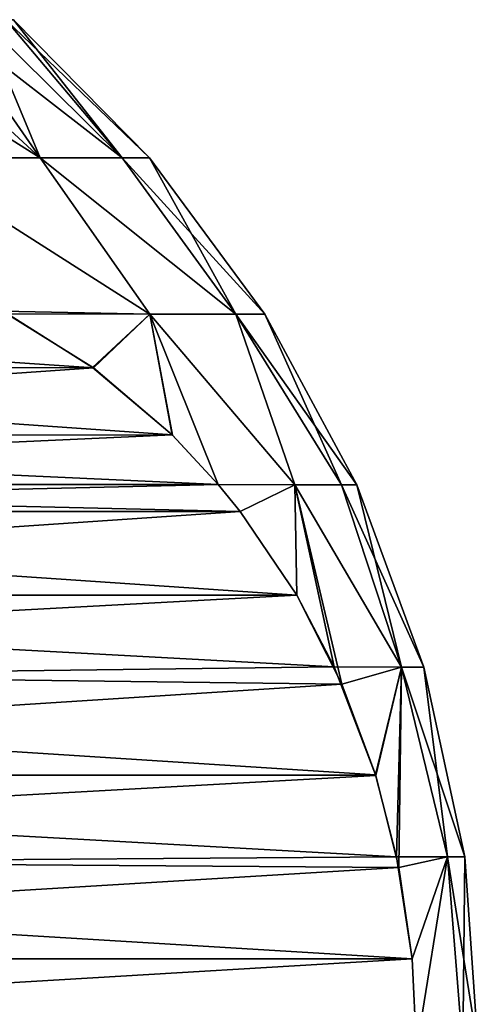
# Model space of a CAD drawing. Header units: metres. Extents: x -106 to 264, y -111 to 81.
# Tile 144 of 256: x 90.83 to 92.5, y 43.67 to 47.25. Entities that reach past the tile are written whole.
import ezdxf

# ---------------------------------------------------------------- set-up
doc = ezdxf.new("R2010")
doc.units = ezdxf.units.M
doc.layers.add('solid_20422013', color=7, linetype='CONTINUOUS')

msp = doc.modelspace()

# ---------------------------------------------------------------- linework, layer by layer
at = {"layer": 'solid_20422013'}
for points in [[(90.106949, 47.25, 4.421165), (90.409782, 46.746708, 5.062748), (90.903481, 46.746708, 3.413688)], [(90.357704, 47.25, 3.558053), (90.106949, 47.25, 4.421165), (90.903481, 46.746708, 3.413688)], [(90.553772, 47.25, 2.6809), (90.357704, 47.25, 3.558053), (90.903481, 46.746708, 3.413688)], [(90.357704, 47.25, -3.558053), (90.903481, 46.746708, -3.413688), (90.409782, 46.746708, -5.062748)], [(90.357704, 47.25, -3.558053), (90.553772, 47.25, -2.6809), (90.903481, 46.746708, -3.413688)], [(90.553772, 47.25, 2.6809), (90.903481, 46.746708, 3.413688), (91.202393, 46.746708, 1.718464)], [(90.694374, 47.25, 1.793166), (90.553772, 47.25, 2.6809), (91.202393, 46.746708, 1.718464)], [(90.553772, 47.25, -2.6809), (90.694374, 47.25, -1.793166), (90.903481, 46.746708, -3.413688)], [(90.778954, 47.25, 0.898356), (90.694374, 47.25, 1.793166), (91.202393, 46.746708, 1.718464)], [(90.694374, 47.25, -1.793166), (91.202393, 46.746708, -1.718464), (90.903481, 46.746708, -3.413688)], [(90.694374, 47.25, -1.793166), (90.778954, 47.25, -0.898356), (91.202393, 46.746708, -1.718464)], [(90.778954, 47.25, 0.898356), (91.202393, 46.746708, 1.718464), (91.302483, 46.746708)], [(90.80719, 47.25), (90.778954, 47.25, 0.898356), (91.302483, 46.746708)], [(90.778954, 47.25, -0.898356), (90.80719, 47.25), (91.202393, 46.746708, -1.718464)], [(91.202393, 46.746708, -1.718464), (90.80719, 47.25), (91.302483, 46.746708)], [(91.30291, 46.178066, 3.548629), (90.903481, 46.746708, 3.413688), (90.409782, 46.746708, 5.062748)], [(90.784615, 46.179077, 5.258327), (91.30291, 46.178066, 3.548629), (90.409782, 46.746708, 5.062748)], [(90.409782, 46.746708, -5.062748), (91.303215, 46.178066, -3.547353), (90.766464, 46.188915, -5.289759)], [(90.409782, 46.746708, -5.062748), (90.903481, 46.746708, -3.413688), (91.303215, 46.178066, -3.547353)], [(91.617104, 46.178066, 1.786664), (91.202393, 46.746708, 1.718464), (90.903481, 46.746708, 3.413688)], [(91.30291, 46.178066, 3.548629), (91.617104, 46.178066, 1.786664), (90.903481, 46.746708, 3.413688)], [(90.903481, 46.746708, -3.413688), (91.61718, 46.178066, -1.786012), (91.303215, 46.178066, -3.547353)], [(90.903481, 46.746708, -3.413688), (91.202393, 46.746708, -1.718464), (91.61718, 46.178066, -1.786012)], [(91.722321, 46.178066), (91.302483, 46.746708), (91.202393, 46.746708, 1.718464)], [(91.617104, 46.178066, 1.786664), (91.722321, 46.178066), (91.202393, 46.746708, 1.718464)], [(91.202393, 46.746708, -1.718464), (91.302483, 46.746708), (91.61718, 46.178066, -1.786012)], [(91.61718, 46.178066, -1.786012), (91.302483, 46.746708), (91.722321, 46.178066)], [(87.882935, 45.981903, 10.284185), (91.094826, 45.984116, 4.721022), (90.784615, 46.179077, 5.258327)], [(91.097832, 45.981903, -4.715814), (87.885941, 45.984116, -10.278977), (88.196152, 46.179077, -9.741673)], [(91.097832, 45.981903, -4.715814), (88.196152, 46.179077, -9.741673), (90.766464, 46.188915, -5.289759)], [(91.097832, 45.981903, -4.715814), (90.766464, 46.188915, -5.289759), (91.303215, 46.178066, -3.547353)], [(91.094826, 45.984116, 4.721022), (91.30291, 46.178066, 3.548629), (90.784615, 46.179077, 5.258327)], [(91.094826, 45.984116, 4.721022), (91.384872, 45.738232, 4.218639), (91.30291, 46.178066, 3.548629)], [(91.386253, 45.736874, -4.216257), (91.097832, 45.981903, -4.715814), (91.303215, 46.178066, -3.547353)], [(91.831917, 45.555901, 2.641318), (91.617104, 46.178066, 1.786664), (91.30291, 46.178066, 3.548629)], [(91.552612, 45.558102, 3.928105), (91.831917, 45.555901, 2.641318), (91.30291, 46.178066, 3.548629)], [(91.384872, 45.738232, 4.218639), (91.552612, 45.558102, 3.928105), (91.30291, 46.178066, 3.548629)], [(91.831917, 45.555901, -2.641299), (91.303215, 46.178066, -3.547353), (91.61718, 46.178066, -1.786012)], [(91.552589, 45.558136, -3.928147), (91.386253, 45.736874, -4.216257), (91.303215, 46.178066, -3.547353)], [(91.831917, 45.555901, -2.641299), (91.552589, 45.558136, -3.928147), (91.303215, 46.178066, -3.547353)], [(92.05777, 45.555901), (91.722321, 46.178066), (91.617104, 46.178066, 1.786664)], [(92.001205, 45.555901, 1.325478), (92.05777, 45.555901), (91.617104, 46.178066, 1.786664)], [(91.831917, 45.555901, 2.641318), (92.001205, 45.555901, 1.325478), (91.617104, 46.178066, 1.786664)], [(92.001205, 45.555901, -1.325468), (91.61718, 46.178066, -1.786012), (91.722321, 46.178066)], [(92.001205, 45.555901, -1.325468), (91.831917, 45.555901, -2.641299), (91.61718, 46.178066, -1.786012)], [(92.001205, 45.555901, -1.325468), (91.722321, 46.178066), (92.05777, 45.555901)], [(87.594513, 45.736874, 10.783743), (91.384872, 45.738232, 4.218639), (87.882935, 45.981903, 10.284185)], [(91.097832, 45.981903, -4.715814), (87.595886, 45.738232, -10.781361), (87.885941, 45.984116, -10.278977)], [(91.386253, 45.736874, -4.216257), (87.595886, 45.738232, -10.781361), (91.097832, 45.981903, -4.715814)], [(87.882935, 45.981903, 10.284185), (91.384872, 45.738232, 4.218639), (91.094826, 45.984116, 4.721022)], [(91.552589, 45.558136, -3.928147), (87.428146, 45.558102, -11.071895), (87.595886, 45.738232, -10.781361)], [(87.428169, 45.558136, 11.071854), (91.552612, 45.558102, 3.928105), (91.384872, 45.738232, 4.218639)], [(87.428169, 45.558136, 11.071854), (91.384872, 45.738232, 4.218639), (87.594513, 45.736874, 10.783743)], [(91.552589, 45.558136, -3.928147), (87.595886, 45.738232, -10.781361), (91.386253, 45.736874, -4.216257)], [(87.347717, 45.45929, 11.211202), (91.552612, 45.558102, 3.928105), (87.428169, 45.558136, 11.071854)], [(87.347717, 45.45929, 11.211202), (91.632614, 45.459846, 3.78955), (91.552612, 45.558102, 3.928105)], [(91.633041, 45.45929, -3.788798), (87.348152, 45.459846, -11.21045), (87.428146, 45.558102, -11.071895)], [(91.633041, 45.45929, -3.788798), (87.428146, 45.558102, -11.071895), (91.552589, 45.558136, -3.928147)], [(91.633041, 45.45929, -3.788798), (91.552589, 45.558136, -3.928147), (91.831917, 45.555901, -2.641299)], [(91.632614, 45.459846, 3.78955), (91.831917, 45.555901, 2.641318), (91.552612, 45.558102, 3.928105)], [(91.632614, 45.459846, 3.78955), (91.838989, 45.154411, 3.432092), (91.831917, 45.555901, 2.641318)], [(91.839012, 45.154343, -3.432056), (91.633041, 45.45929, -3.788798), (91.831917, 45.555901, -2.641299)], [(92.219955, 44.892651, 1.60953), (92.001205, 45.555901, 1.325478), (91.831917, 45.555901, 2.641318)], [(92.003304, 44.830616, 3.147492), (92.219955, 44.892651, 1.60953), (91.831917, 45.555901, 2.641318)], [(91.838989, 45.154411, 3.432092), (92.003304, 44.830616, 3.147492), (91.831917, 45.555901, 2.641318)], [(92.219971, 44.892651, -1.609395), (91.831917, 45.555901, -2.641299), (92.001205, 45.555901, -1.325468)], [(91.975426, 44.893204, -3.195774), (91.839012, 45.154343, -3.432056), (91.831917, 45.555901, -2.641299)], [(92.219971, 44.892651, -1.609395), (91.975426, 44.893204, -3.195774), (91.831917, 45.555901, -2.641299)], [(92.302139, 44.892651), (92.05777, 45.555901), (92.001205, 45.555901, 1.325478)], [(92.219971, 44.892651, -1.609395), (92.001205, 45.555901, -1.325468), (92.05777, 45.555901)], [(92.219955, 44.892651, 1.60953), (92.302139, 44.892651), (92.001205, 45.555901, 1.325478)], [(92.219971, 44.892651, -1.609395), (92.05777, 45.555901), (92.302139, 44.892651)], [(87.141754, 45.154343, 11.567944), (91.838989, 45.154411, 3.432092), (87.347717, 45.45929, 11.211202)], [(91.633041, 45.45929, -3.788798), (87.141769, 45.154411, -11.567908), (87.348152, 45.459846, -11.21045)], [(91.839012, 45.154343, -3.432056), (87.141769, 45.154411, -11.567908), (91.633041, 45.45929, -3.788798)], [(87.347717, 45.45929, 11.211202), (91.838989, 45.154411, 3.432092), (91.632614, 45.459846, 3.78955)], [(91.975426, 44.893204, -3.195774), (86.977463, 44.830616, -11.852508), (87.141769, 45.154411, -11.567908)], [(87.005333, 44.893204, 11.804227), (92.003304, 44.830616, 3.147492), (91.838989, 45.154411, 3.432092)], [(87.005333, 44.893204, 11.804227), (91.838989, 45.154411, 3.432092), (87.141754, 45.154343, 11.567944)], [(91.975426, 44.893204, -3.195774), (87.141769, 45.154411, -11.567908), (91.839012, 45.154343, -3.432056)], [(86.855446, 44.501011, 12.063847), (92.003304, 44.830616, 3.147492), (87.005333, 44.893204, 11.804227)], [(92.12532, 44.501011, -2.936154), (86.977463, 44.830616, -11.852508), (91.975426, 44.893204, -3.195774)], [(92.12532, 44.501011, -2.936154), (91.975426, 44.893204, -3.195774), (92.219971, 44.892651, -1.609395)], [(92.003304, 44.830616, 3.147492), (92.12616, 44.498322, 2.934702), (92.219955, 44.892651, 1.60953)], [(92.202469, 44.20155, -2.802532), (92.12532, 44.501011, -2.936154), (92.219971, 44.892651, -1.609395)], [(92.12616, 44.498322, 2.934702), (92.210159, 44.163624, 2.789209), (92.219955, 44.892651, 1.60953)], [(92.388237, 44.201569, -1.408396), (92.202469, 44.20155, -2.802532), (92.219971, 44.892651, -1.609395)], [(92.210159, 44.163624, 2.789209), (92.388229, 44.201569, 1.408426), (92.219955, 44.892651, 1.60953)], [(92.450539, 44.201569), (92.302139, 44.892651), (92.219955, 44.892651, 1.60953)], [(92.388229, 44.201569, 1.408426), (92.450539, 44.201569), (92.219955, 44.892651, 1.60953)], [(92.388237, 44.201569, -1.408396), (92.219971, 44.892651, -1.609395), (92.302139, 44.892651)], [(92.388237, 44.201569, -1.408396), (92.302139, 44.892651), (92.450539, 44.201569)], [(92.12532, 44.501011, -2.936154), (86.854607, 44.498322, -12.065298), (86.977463, 44.830616, -11.852508)], [(86.855446, 44.501011, 12.063847), (92.12616, 44.498322, 2.934702), (92.003304, 44.830616, 3.147492)], [(92.202469, 44.20155, -2.802532), (86.770607, 44.163624, -12.210791), (86.854607, 44.498322, -12.065298)], [(86.778297, 44.20155, 12.197468), (92.12616, 44.498322, 2.934702), (86.855446, 44.501011, 12.063847)], [(86.778297, 44.20155, 12.197468), (92.210159, 44.163624, 2.789209), (92.12616, 44.498322, 2.934702)], [(92.202469, 44.20155, -2.802532), (86.854607, 44.498322, -12.065298), (92.12532, 44.501011, -2.936154)], [(86.722069, 43.830063, 12.294862), (92.210159, 44.163624, 2.789209), (86.778297, 44.20155, 12.197468)], [(92.258698, 43.830063, -2.705138), (86.770607, 44.163624, -12.210791), (92.202469, 44.20155, -2.802532)], [(92.258698, 43.830063, -2.705138), (92.202469, 44.20155, -2.802532), (92.388237, 44.201569, -1.408396)], [(92.210159, 44.163624, 2.789209), (92.258682, 43.830002, 2.705161), (92.388229, 44.201569, 1.408426)], [(92.258682, 43.830002, 2.705161), (92.274261, 43.5, 2.678175), (92.388229, 44.201569, 1.408426)], [(92.274261, 43.5, -2.678175), (92.258698, 43.830063, -2.705138), (92.388237, 44.201569, -1.408396)], [(92.274261, 43.5, 2.678175), (92.443466, 43.5, 1.343836), (92.388229, 44.201569, 1.408426)], [(92.443466, 43.5, -1.343836), (92.274261, 43.5, -2.678175), (92.388237, 44.201569, -1.408396)], [(92.5, 43.5), (92.450539, 44.201569), (92.388229, 44.201569, 1.408426)], [(92.443466, 43.5, 1.343836), (92.5, 43.5), (92.388229, 44.201569, 1.408426)], [(92.443466, 43.5, -1.343836), (92.388237, 44.201569, -1.408396), (92.450539, 44.201569)], [(92.443466, 43.5, -1.343836), (92.450539, 44.201569), (92.5, 43.5)], [(86.722069, 43.830063, 12.294862), (92.258682, 43.830002, 2.705161), (92.210159, 44.163624, 2.789209)], [(92.258698, 43.830063, -2.705138), (86.722076, 43.830002, -12.294839), (86.770607, 44.163624, -12.210791)], [(86.706497, 43.5, 12.321825), (92.258682, 43.830002, 2.705161), (86.722069, 43.830063, 12.294862)], [(86.706497, 43.5, 12.321825), (92.274261, 43.5, 2.678175), (92.258682, 43.830002, 2.705161)], [(92.274261, 43.5, -2.678175), (86.706497, 43.5, -12.321825), (86.722076, 43.830002, -12.294839)], [(92.274261, 43.5, -2.678175), (86.722076, 43.830002, -12.294839), (92.258698, 43.830063, -2.705138)]]:
    msp.add_3dface(points, dxfattribs=at)

doc.saveas('drawing.dxf')
